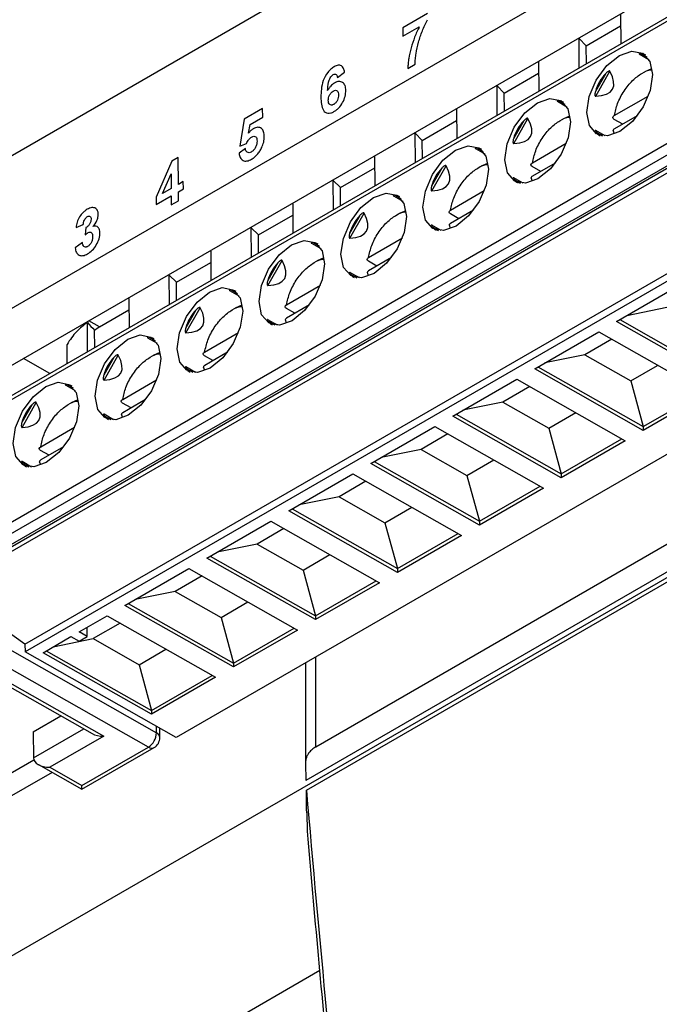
# Model space of a CAD drawing. Header units: millimetres. Extents: x -155 to 1130, y -373 to 1265.
# Tile 37 of 198: x 869 to 897, y -132 to -90. Entities that reach past the tile are written whole.
import ezdxf

# ---------------------------------------------------------------- set-up
doc = ezdxf.new("R2010")
doc.units = ezdxf.units.MM

msp = doc.modelspace()

# ---------------------------------------------------------------- linework, layer by layer
at = {"color": 7, "linetype": 'Continuous', "lineweight": 25}
for p, q in [((978.864, -66.253), (863.277, -132.98)), ((919.511, -65.989), (864.077, -97.991)), ((864.797, -106.614), (909.48, -80.819)), ((909.499, -82.114), (864.842, -107.894)), ((940.656, -86.865), (881.694, -120.903)), ((942.151, -87.198), (881.271, -122.343)), ((881.293, -122.767), (942.347, -87.521)), ((893.104, -87.824), (889.568, -89.865)), ((865.564, -113.996), (910.233, -88.209)), ((865.981, -113.949), (910.375, -88.321)), ((886.516, -89.253), (885.447, -89.87)), ((894.842, -89.302), (894.851, -90.57)), ((869.149, -116.467), (915.04, -89.975)), ((885.447, -89.87), (885.45, -90.234)), ((885.45, -90.234), (886.163, -89.823)), ((889.568, -89.865), (886.03, -91.907)), ((893.364, -90.645), (894.845, -89.79)), ((915.043, -90.303), (869.152, -116.795)), ((893.054, -90.334), (893.364, -90.645)), ((893.063, -91.602), (893.054, -90.334)), ((893.37, -91.425), (893.364, -90.645)), ((895.655, -90.999), (896.06, -91.233)), ((885.671, -91.62), (885.985, -91.439)), ((891.306, -91.343), (891.316, -92.611)), ((893.772, -92.823), (894.388, -91.744)), ((895.911, -91.751), (896.197, -91.624)), ((886.03, -91.907), (882.497, -93.947)), ((882.628, -92.01), (882.942, -91.789)), ((889.829, -92.686), (891.31, -91.831)), ((894.204, -91.843), (893.763, -92.615)), ((889.518, -92.375), (889.829, -92.686)), ((889.528, -93.643), (889.518, -92.375)), ((889.835, -93.466), (889.829, -92.686)), ((892.119, -93.04), (892.524, -93.274)), ((894.577, -93.657), (896.038, -92.814)), ((879.403, -93.359), (878.607, -93.819)), ((879.406, -93.724), (879.403, -93.359)), ((887.771, -93.384), (887.78, -94.652)), ((878.607, -93.819), (878.426, -94.976)), ((878.861, -94.038), (879.406, -93.724)), ((886.293, -94.727), (887.774, -93.872)), ((890.668, -93.884), (890.228, -94.656)), ((890.236, -94.864), (890.852, -93.785)), ((892.376, -93.792), (892.661, -93.665)), ((894.937, -94.026), (894.575, -93.82)), ((895.565, -93.663), (894.582, -94.231)), ((921.566, -94.002), (875.674, -120.495)), ((878.8, -94.413), (878.861, -94.038)), ((882.497, -93.947), (878.961, -95.988)), ((894.182, -94.537), (893.772, -94.3)), ((894.516, -94.29), (894.567, -94.432)), ((885.983, -94.416), (886.293, -94.727)), ((885.992, -95.684), (885.983, -94.416)), ((886.299, -95.507), (886.293, -94.727)), ((878.658, -95.083), (878.386, -95.281)), ((878.426, -94.976), (878.701, -94.863)), ((888.583, -95.081), (888.989, -95.315)), ((891.042, -95.698), (892.502, -94.855)), ((875.763, -95.461), (875.49, -95.618)), ((875.771, -96.627), (875.763, -95.461)), ((884.235, -95.425), (884.245, -96.693)), ((875.49, -95.618), (874.807, -97.185)), ((878.961, -95.988), (875.426, -98.029)), ((882.758, -96.768), (884.239, -95.913)), ((887.133, -95.925), (886.692, -96.697)), ((886.701, -96.905), (887.317, -95.826)), ((888.84, -95.833), (889.126, -95.706)), ((891.401, -96.067), (891.039, -95.861)), ((892.029, -95.704), (891.046, -96.272)), ((875.083, -97.024), (875.452, -96.177)), ((875.452, -96.177), (875.457, -96.809)), ((890.647, -96.578), (890.237, -96.341)), ((890.98, -96.331), (891.031, -96.473)), ((875.457, -96.809), (875.083, -97.024)), ((875.981, -96.506), (875.771, -96.627)), ((875.774, -96.943), (875.983, -96.822)), ((875.983, -96.822), (875.981, -96.506)), ((882.447, -96.457), (882.758, -96.768)), ((882.457, -97.725), (882.447, -96.457)), ((882.764, -97.548), (882.758, -96.768)), ((874.807, -97.185), (874.81, -97.5)), ((874.81, -97.5), (875.459, -97.125)), ((875.459, -97.125), (875.462, -97.513)), ((875.777, -97.332), (875.774, -96.943)), ((885.048, -97.122), (885.453, -97.356)), ((887.506, -97.739), (888.966, -96.896)), ((875.462, -97.513), (875.777, -97.332)), ((880.7, -97.466), (880.709, -98.734)), ((875.426, -98.029), (871.89, -100.07)), ((879.222, -98.809), (880.703, -97.954)), ((883.597, -97.966), (883.157, -98.738)), ((883.165, -98.946), (883.781, -97.867)), ((885.305, -97.874), (885.59, -97.747)), ((887.866, -98.108), (887.503, -97.902)), ((888.494, -97.745), (887.51, -98.313)), ((871.351, -98.49), (871.665, -98.363)), ((871.78, -98.492), (871.753, -98.803)), ((878.912, -98.498), (879.222, -98.809)), ((878.921, -99.766), (878.912, -98.498)), ((887.111, -98.619), (886.701, -98.382)), ((887.445, -98.372), (887.496, -98.514)), ((879.228, -99.589), (879.222, -98.809)), ((883.971, -99.78), (885.431, -98.937)), ((871.629, -99.14), (871.315, -99.367)), ((881.512, -99.163), (881.918, -99.397)), ((877.164, -99.507), (877.174, -100.775)), ((881.769, -99.916), (882.055, -99.788)), ((884.958, -99.786), (883.975, -100.354)), ((871.89, -100.07), (868.355, -102.111)), ((875.687, -100.85), (877.168, -99.995)), ((880.062, -100.007), (879.621, -100.779)), ((879.63, -100.987), (880.245, -99.908)), ((884.33, -100.149), (883.968, -99.943)), ((875.376, -100.539), (875.687, -100.85)), ((875.386, -101.807), (875.376, -100.539)), ((883.576, -100.66), (883.165, -100.423)), ((883.909, -100.413), (883.96, -100.556)), ((875.693, -101.63), (875.687, -100.85)), ((880.435, -101.821), (881.895, -100.978)), ((894.676, -102.546), (897.438, -100.951)), ((877.977, -101.204), (878.382, -101.438)), ((873.628, -101.548), (873.638, -102.816)), ((876.094, -103.028), (876.71, -101.949)), ((878.234, -101.957), (878.519, -101.829)), ((881.423, -101.827), (880.439, -102.395)), ((896.843, -101.94), (895.116, -102.292)), ((872.358, -102.771), (873.632, -102.036)), ((876.526, -102.048), (876.085, -102.82)), ((880.795, -102.19), (880.432, -101.984)), ((871.85, -103.848), (871.841, -102.592)), ((872.358, -102.771), (871.906, -102.51)), ((880.04, -102.701), (879.63, -102.464)), ((880.374, -102.454), (880.425, -102.597)), ((899.361, -105.203), (894.676, -102.546)), ((894.819, -102.463), (899.359, -105.039)), ((872.157, -103.671), (872.151, -102.918)), ((876.9, -103.862), (878.36, -103.019)), ((891.141, -104.587), (893.902, -102.992)), ((893.902, -102.992), (898.587, -105.649)), ((870.976, -104.353), (870.97, -103.531)), ((874.441, -103.245), (874.846, -103.479)), ((894.466, -103.312), (893.307, -103.981)), ((872.559, -105.069), (873.174, -103.99)), ((874.698, -103.998), (874.984, -103.87)), ((877.259, -104.231), (876.897, -104.025)), ((877.887, -103.868), (876.904, -104.436)), ((893.307, -103.981), (891.581, -104.333)), ((893.307, -103.981), (895.287, -105.104)), ((870.221, -104.789), (869.089, -104.136)), ((872.99, -104.089), (872.55, -104.861)), ((876.505, -104.742), (876.094, -104.505)), ((876.838, -104.495), (876.889, -104.638)), ((891.283, -104.504), (895.824, -107.08)), ((895.287, -105.104), (896.445, -104.435)), ((895.825, -107.244), (891.141, -104.587)), ((870.906, -105.286), (871.311, -105.52)), ((873.364, -105.903), (874.824, -105.06)), ((887.605, -106.628), (890.367, -105.033)), ((890.93, -105.353), (889.772, -106.022)), ((890.367, -105.033), (895.051, -107.69)), ((895.287, -105.104), (895.824, -107.08)), ((895.824, -107.08), (898.443, -105.568)), ((898.587, -105.649), (895.825, -107.244)), ((869.455, -106.13), (869.014, -106.902)), ((869.023, -107.11), (869.639, -106.031)), ((871.163, -106.039), (871.448, -105.911)), ((873.724, -106.272), (873.361, -106.066)), ((874.352, -105.909), (873.368, -106.477)), ((889.772, -106.022), (888.045, -106.374)), ((889.772, -106.022), (891.751, -107.145)), ((872.969, -106.783), (872.559, -106.546)), ((873.303, -106.536), (873.358, -106.691)), ((892.29, -109.285), (887.605, -106.628)), ((887.748, -106.545), (892.288, -109.121)), ((891.751, -107.145), (892.91, -106.476)), ((869.828, -107.944), (871.289, -107.101)), ((884.07, -108.669), (886.831, -107.074)), ((887.395, -107.394), (886.236, -108.063)), ((886.831, -107.074), (891.516, -109.731)), ((891.751, -107.145), (892.288, -109.121)), ((895.824, -107.08), (895.825, -107.244)), ((892.288, -109.121), (894.907, -107.609)), ((895.051, -107.69), (892.29, -109.285)), ((870.188, -108.313), (869.826, -108.107)), ((870.816, -107.95), (869.833, -108.518)), ((886.236, -108.063), (884.51, -108.415)), ((886.236, -108.063), (888.216, -109.186)), ((869.434, -108.824), (869.023, -108.587)), ((869.767, -108.577), (869.818, -108.72)), ((888.754, -111.326), (884.07, -108.669)), ((884.212, -108.586), (888.753, -111.162)), ((888.216, -109.186), (889.374, -108.517)), ((880.534, -110.71), (883.296, -109.116)), ((883.296, -109.116), (887.98, -111.773)), ((888.216, -109.186), (888.753, -111.162)), ((892.288, -109.121), (892.29, -109.285)), ((883.859, -109.435), (882.7, -110.104)), ((888.753, -111.162), (891.372, -109.65)), ((891.516, -109.731), (888.754, -111.326)), ((882.7, -110.104), (880.974, -110.456)), ((882.7, -110.104), (884.68, -111.227)), ((885.218, -113.367), (880.534, -110.71)), ((880.677, -110.627), (885.217, -113.203)), ((884.68, -111.227), (885.839, -110.558)), ((876.999, -112.751), (879.76, -111.157)), ((879.76, -111.157), (884.445, -113.814)), ((884.68, -111.227), (885.217, -113.203)), ((888.753, -111.162), (888.754, -111.326)), ((880.323, -111.476), (879.165, -112.145)), ((885.217, -113.203), (887.836, -111.691)), ((879.165, -112.145), (877.439, -112.497)), ((879.165, -112.145), (881.145, -113.268)), ((887.98, -111.773), (885.218, -113.367)), ((881.683, -115.408), (876.999, -112.751)), ((877.141, -112.668), (881.682, -115.244)), ((881.145, -113.268), (882.303, -112.599)), ((873.463, -114.792), (876.225, -113.198)), ((876.225, -113.198), (880.909, -115.855)), ((881.145, -113.268), (881.682, -115.244)), ((885.217, -113.203), (885.218, -113.367)), ((876.788, -113.517), (875.629, -114.186)), ((881.682, -115.244), (884.301, -113.732)), ((884.445, -113.814), (881.683, -115.408)), ((869.149, -116.467), (865.982, -114.222)), ((875.629, -114.186), (873.903, -114.538)), ((875.629, -114.186), (877.609, -115.309)), ((877.609, -115.309), (878.768, -114.64)), ((878.147, -117.449), (873.463, -114.792)), ((873.606, -114.709), (878.146, -117.285)), ((871.485, -115.934), (872.689, -115.239)), ((873.252, -115.558), (872.094, -116.227)), ((872.689, -115.239), (877.374, -117.896)), ((877.609, -115.309), (878.146, -117.285)), ((881.682, -115.244), (881.683, -115.408)), ((871.839, -116.134), (871.485, -115.934)), ((871.836, -115.733), (871.831, -115.734)), ((871.839, -116.134), (871.836, -115.733)), ((878.146, -117.285), (880.765, -115.773)), ((880.909, -115.855), (878.147, -117.449)), ((867.328, -116.04), (874.823, -120.292)), ((869.928, -116.833), (871.132, -116.138)), ((870.368, -116.579), (872.094, -116.227)), ((871.132, -116.138), (871.485, -116.338)), ((871.485, -116.338), (871.839, -116.134)), ((872.094, -116.227), (874.074, -117.35)), ((874.472, -120.906), (866.977, -116.654)), ((869.149, -116.467), (869.152, -116.795)), ((875.674, -120.495), (869.152, -116.795)), ((874.612, -119.49), (869.928, -116.833)), ((870.07, -116.751), (874.611, -119.326)), ((874.074, -117.35), (875.232, -116.681)), ((867.029, -117.478), (872.047, -120.324)), ((867.03, -117.312), (872.546, -120.44)), ((874.074, -117.35), (874.611, -119.326)), ((878.146, -117.285), (878.147, -117.449)), ((881.254, -117.274), (881.255, -121.589)), ((874.611, -119.326), (877.23, -117.814)), ((877.374, -117.896), (874.612, -119.49)), ((874.611, -119.326), (874.612, -119.49)), ((869.508, -120.249), (870.701, -119.56)), ((874.969, -120.492), (874.966, -120.093)), ((869.508, -120.249), (869.516, -121.372)), ((872.546, -120.44), (870.226, -121.779)), ((871.604, -122.727), (874.719, -120.929)), ((871.605, -122.561), (874.472, -120.906)), ((866.752, -123.058), (869.531, -121.454)), ((869.728, -121.663), (871.604, -122.727)), ((870.226, -121.779), (871.605, -122.561)), ((881.255, -121.597), (881.271, -122.343)), ((881.303, -123.75), (881.32, -124.541)), ((872.473, -135.969), (881.868, -130.528))]:
    msp.add_line(p, q, dxfattribs=at)
at = {"color": 8, "linetype": 'Continuous', "lineweight": 25}
for p, q in [((909.502, -82.285), (864.739, -108.126)), ((864.778, -113.375), (909.581, -87.511)), ((864.992, -113.741), (909.803, -87.872)), ((910.16, -88.152), (865.416, -113.982)), ((895.993, -91.138), (895.709, -90.974)), ((892.458, -93.179), (892.174, -93.015)), ((893.776, -94.361), (894.067, -94.529)), ((888.922, -95.22), (888.638, -95.056)), ((890.241, -96.402), (890.531, -96.57)), ((885.387, -97.261), (885.103, -97.097)), ((886.705, -98.443), (886.996, -98.611)), ((881.851, -99.302), (881.567, -99.138)), ((883.17, -100.484), (883.46, -100.652)), ((878.316, -101.343), (878.032, -101.179)), ((879.634, -102.525), (879.924, -102.693)), ((874.78, -103.384), (874.496, -103.22)), ((876.099, -104.566), (876.389, -104.734)), ((871.244, -105.425), (870.961, -105.261)), ((872.563, -106.607), (872.853, -106.775)), ((869.028, -108.648), (869.318, -108.816)), ((881.694, -120.903), (881.693, -117.021)), ((869.516, -121.372), (871.687, -120.119)), ((874.823, -120.292), (874.821, -120.011)), ((870.318, -121.997), (867.781, -123.462))]:
    msp.add_line(p, q, dxfattribs=at)
at = {"color": 7, "linetype": 'Continuous', "lineweight": 25, "flags": 128}
for points in [[(896.219, -91.889), (896.116, -92.578), (895.814, -93.287), (895.358, -93.908), (894.817, -94.345), (894.275, -94.533), (893.814, -94.442), (893.503, -94.087), (893.391, -93.521), (893.494, -92.832), (893.796, -92.123), (894.252, -91.502), (894.793, -91.065), (895.335, -90.877), (895.796, -90.968), (896.107, -91.323), (896.219, -91.889)], [(892.684, -93.93), (892.581, -94.619), (892.278, -95.328), (891.822, -95.949), (891.282, -96.386), (890.74, -96.574), (890.278, -96.483), (889.968, -96.128), (889.855, -95.562), (889.958, -94.873), (890.261, -94.164), (890.717, -93.543), (891.257, -93.106), (891.799, -92.918), (892.261, -93.009), (892.571, -93.364), (892.684, -93.93)], [(889.148, -95.971), (889.045, -96.66), (888.743, -97.369), (888.287, -97.99), (887.746, -98.427), (887.204, -98.615), (886.743, -98.524), (886.432, -98.169), (886.32, -97.603), (886.423, -96.914), (886.725, -96.205), (887.181, -95.584), (887.722, -95.147), (888.264, -94.959), (888.725, -95.05), (889.036, -95.405), (889.148, -95.971)], [(885.613, -98.012), (885.51, -98.701), (885.207, -99.411), (884.751, -100.031), (884.211, -100.468), (883.669, -100.656), (883.207, -100.565), (882.897, -100.21), (882.784, -99.644), (882.887, -98.955), (883.19, -98.246), (883.646, -97.625), (884.186, -97.188), (884.728, -97), (885.19, -97.091), (885.5, -97.446), (885.613, -98.012)], [(882.077, -100.053), (881.974, -100.742), (881.672, -101.452), (881.216, -102.072), (880.675, -102.509), (880.133, -102.697), (879.672, -102.606), (879.361, -102.251), (879.249, -101.685), (879.352, -100.996), (879.654, -100.287), (880.11, -99.666), (880.651, -99.229), (881.193, -99.041), (881.654, -99.132), (881.965, -99.487), (882.077, -100.053)], [(878.542, -102.094), (878.439, -102.783), (878.136, -103.493), (877.68, -104.113), (877.14, -104.55), (876.598, -104.738), (876.136, -104.647), (875.826, -104.292), (875.713, -103.726), (875.816, -103.037), (876.119, -102.328), (876.575, -101.707), (877.115, -101.27), (877.657, -101.082), (878.119, -101.173), (878.429, -101.528), (878.542, -102.094)], [(875.006, -104.135), (874.903, -104.824), (874.601, -105.534), (874.144, -106.154), (873.604, -106.591), (873.062, -106.779), (872.601, -106.688), (872.29, -106.333), (872.178, -105.768), (872.281, -105.078), (872.583, -104.369), (873.039, -103.748), (873.58, -103.311), (874.122, -103.123), (874.583, -103.214), (874.894, -103.569), (875.006, -104.135)], [(871.471, -106.176), (871.368, -106.866), (871.065, -107.575), (870.609, -108.195), (870.069, -108.632), (869.527, -108.82), (869.065, -108.729), (868.754, -108.374), (868.642, -107.809), (868.745, -107.119), (869.048, -106.41), (869.504, -105.789), (870.044, -105.352), (870.586, -105.164), (871.048, -105.255), (871.358, -105.61), (871.471, -106.176)], [(881.303, -123.75), (881.301, -123.587), (881.297, -123.177), (881.293, -122.767)]]:
    msp.add_lwpolyline(points, dxfattribs=at)
at = {"color": 7, "linetype": 'Continuous', "lineweight": 25}
for centre, radius, start, end in [((874.061, -120.264), 0.763, 302.6691, 357.9069), ((874.469, -120.496), 0.5, 299.9973, 0.4311)]:
    msp.add_arc(centre, radius, start, end, dxfattribs=at)
at = {"color": 8, "linetype": 'Continuous', "lineweight": 25}
for centre, radius, start, end in [((874.722, -120.519), 0.248, 6.1759, 66.1517), ((874.616, -120.702), 0.249, 234.8564, 294.5046)]:
    msp.add_arc(centre, radius, start, end, dxfattribs=at)
at = {"color": 7, "linetype": 'Continuous', "lineweight": 25}
for centre, major_axis, ratio, start_param, end_param in [((895.763, -93.248), (-0.111, 2.275), 0.447249, 6.006954, 6.226546), ((886.044, -87.736), (8.454, -4.783), 0.205891, 5.966629, 6.598222), ((895.763, -93.248), (1.809, -1.074), 0.950781, 2.933877, 3.382027), ((892.227, -95.289), (-0.111, 2.275), 0.447249, 6.006954, 6.226546), ((892.227, -95.289), (1.809, -1.074), 0.950781, 2.933877, 3.382027), ((882.509, -89.777), (8.454, -4.783), 0.205891, 5.966629, 6.598222), ((895.763, -93.248), (2.014, 1.068), 0.450004, 3.19213, 3.420689), ((888.692, -97.33), (-0.111, 2.275), 0.447249, 6.006954, 6.226546), ((888.692, -97.33), (1.809, -1.074), 0.950781, 2.933877, 3.382027), ((878.973, -91.818), (8.454, -4.783), 0.205891, 5.966629, 6.598222), ((892.227, -95.289), (2.014, 1.068), 0.450004, 3.19213, 3.420689), ((885.156, -99.371), (-0.111, 2.275), 0.447249, 6.006954, 6.226546), ((885.156, -99.371), (1.809, -1.074), 0.950781, 2.933877, 3.382027), ((875.438, -93.859), (8.454, -4.783), 0.205891, 5.966629, 6.598222), ((888.692, -97.33), (2.014, 1.068), 0.450004, 3.19213, 3.420689), ((881.621, -101.412), (-0.111, 2.275), 0.447249, 6.006954, 6.226546), ((881.621, -101.412), (1.809, -1.074), 0.950781, 2.933877, 3.382027), ((871.902, -95.9), (8.454, -4.783), 0.205891, 5.966629, 6.598222), ((885.156, -99.371), (2.014, 1.068), 0.450004, 3.19213, 3.420689), ((878.085, -103.453), (-0.111, 2.275), 0.447249, 6.006954, 6.226546), ((868.366, -97.941), (8.454, -4.783), 0.205891, 5.966629, 6.598222), ((878.085, -103.453), (1.809, -1.074), 0.950781, 2.933877, 3.382027), ((881.621, -101.412), (2.014, 1.068), 0.450004, 3.19213, 3.420689), ((874.55, -105.494), (-0.111, 2.275), 0.447249, 6.006954, 6.226546), ((864.831, -99.982), (8.454, -4.783), 0.205891, 5.966629, 6.598222), ((874.55, -105.494), (1.809, -1.074), 0.950781, 2.933877, 3.382027), ((878.085, -103.453), (2.014, 1.068), 0.450004, 3.19213, 3.420689), ((871.014, -107.535), (-0.111, 2.275), 0.447249, 6.006954, 6.226546), ((871.014, -107.535), (1.809, -1.074), 0.950781, 2.933877, 3.382027), ((861.295, -102.023), (8.454, -4.783), 0.205891, 5.966629, 6.598222), ((874.55, -105.494), (2.014, 1.068), 0.450004, 3.19213, 3.420689), ((871.014, -107.535), (2.014, 1.068), 0.450004, 3.19213, 3.420689), ((872.542, -120.03), (0.707, 0.003), 0.579895, 3.933636, 4.714551), ((870.223, -121.369), (0.707, 0.003), 0.579895, 3.143755, 4.714551), ((871.602, -122.151), (-0.002, 0.576), 0.003778, 3.143755, 3.920345)]:
    msp.add_ellipse(centre, major_axis=major_axis, ratio=ratio, start_param=start_param, end_param=end_param, dxfattribs=at)
for points, knots in [([(885.985, -91.439), (885.985, -91.365), (885.988, -91.289), (886.002, -91.135), (886.012, -91.057), (886.05, -90.818), (886.084, -90.656), (886.175, -90.329), (886.23, -90.166), (886.357, -89.841), (886.429, -89.677), (886.518, -89.52)], [0, 0, 0, 0, 0.125, 0.125, 0.25, 0.25, 0.5, 0.5, 0.75, 0.75, 1, 1, 1, 1]), ([(886.163, -89.823), (886.089, -89.973), (886.021, -90.124), (885.903, -90.432), (885.853, -90.585), (885.768, -90.892), (885.734, -91.042), (885.698, -91.263), (885.689, -91.336), (885.675, -91.479), (885.672, -91.55), (885.671, -91.62)], [0, 0, 0, 0, 0.25, 0.25, 0.5, 0.5, 0.75, 0.75, 0.875, 0.875, 1, 1, 1, 1]), ([(895.709, -90.974), (895.698, -90.973), (895.676, -90.972), (895.653, -90.976), (895.643, -90.983), (895.642, -90.988), (895.647, -90.994), (895.651, -90.997), (895.654, -90.999), (895.655, -90.999)], [0, 0, 0, 0, 0.315028, 0.619099, 0.765976, 0.879281, 0.940789, 0.992689, 1, 1, 1, 1]), ([(882.49, -91.553), (882.441, -91.582), (882.393, -91.614), (882.301, -91.696), (882.255, -91.743), (882.133, -91.9), (882.065, -92.024), (881.975, -92.274), (881.951, -92.397), (881.922, -92.634), (881.919, -92.748), (881.919, -92.86)], [0, 0, 0, 0, 0.125, 0.125, 0.25, 0.25, 0.5, 0.5, 0.75, 0.75, 1, 1, 1, 1]), ([(882.942, -91.789), (882.932, -91.729), (882.918, -91.673), (882.873, -91.577), (882.842, -91.538), (882.76, -91.49), (882.712, -91.481), (882.604, -91.496), (882.547, -91.521), (882.49, -91.553)], [0, 0, 0, 0, 0.25, 0.25, 0.5, 0.5, 0.75, 0.75, 1, 1, 1, 1]), ([(894.388, -91.744), (894.384, -91.738), (894.377, -91.733), (894.359, -91.732), (894.349, -91.734), (894.322, -91.744), (894.305, -91.754), (894.258, -91.788), (894.23, -91.815), (894.204, -91.843)], [0, 0, 0, 0, 0.125, 0.125, 0.25, 0.25, 0.5, 0.5, 1, 1, 1, 1]), ([(894.577, -93.657), (894.616, -93.484), (894.697, -93.127), (894.981, -92.589), (895.352, -92.128), (895.759, -91.826), (896.054, -91.678), (896.182, -91.689), (896.192, -91.69)], [0, 0, 0, 0, 0.191833, 0.395431, 0.59903, 0.790863, 0.982696, 1, 1, 1, 1]), ([(882.208, -92.582), (882.214, -92.465), (882.221, -92.346), (882.263, -92.158), (882.285, -92.093), (882.338, -92.003), (882.358, -91.974), (882.403, -91.926), (882.427, -91.907), (882.452, -91.892)], [0, 0, 0, 0, 0.5, 0.5, 0.75, 0.75, 0.875, 0.875, 1, 1, 1, 1]), ([(882.452, -91.892), (882.476, -91.879), (882.499, -91.869), (882.543, -91.865), (882.563, -91.871), (882.594, -91.896), (882.605, -91.915), (882.621, -91.959), (882.624, -91.984), (882.628, -92.01)], [0, 0, 0, 0, 0.25, 0.25, 0.5, 0.5, 0.75, 0.75, 1, 1, 1, 1]), ([(882.99, -92.571), (882.988, -92.496), (882.98, -92.425), (882.936, -92.307), (882.901, -92.26), (882.81, -92.2), (882.757, -92.183), (882.665, -92.19), (882.634, -92.196), (882.569, -92.218), (882.536, -92.235), (882.502, -92.253)], [0, 0, 0, 0, 0.25, 0.25, 0.5, 0.5, 0.75, 0.75, 0.875, 0.875, 1, 1, 1, 1]), ([(882.502, -92.253), (882.474, -92.27), (882.446, -92.289), (882.391, -92.334), (882.365, -92.359), (882.314, -92.416), (882.29, -92.447), (882.247, -92.513), (882.227, -92.547), (882.208, -92.582)], [0, 0, 0, 0, 0.25, 0.25, 0.5, 0.5, 0.75, 0.75, 1, 1, 1, 1]), ([(882.235, -92.998), (882.236, -92.963), (882.238, -92.927), (882.255, -92.849), (882.269, -92.809), (882.31, -92.734), (882.336, -92.699), (882.391, -92.64), (882.422, -92.619), (882.452, -92.6)], [0, 0, 0, 0, 0.25, 0.25, 0.5, 0.5, 0.75, 0.75, 1, 1, 1, 1]), ([(882.452, -92.6), (882.484, -92.583), (882.516, -92.569), (882.575, -92.565), (882.602, -92.572), (882.643, -92.606), (882.657, -92.634), (882.672, -92.698), (882.675, -92.734), (882.676, -92.771)], [0, 0, 0, 0, 0.25, 0.25, 0.5, 0.5, 0.75, 0.75, 1, 1, 1, 1]), ([(882.481, -93.486), (882.515, -93.465), (882.55, -93.443), (882.618, -93.39), (882.652, -93.36), (882.749, -93.26), (882.807, -93.18), (882.902, -93.009), (882.938, -92.917), (882.971, -92.783), (882.979, -92.739), (882.988, -92.653), (882.989, -92.612), (882.99, -92.571)], [0, 0, 0, 0, 0.125, 0.125, 0.25, 0.25, 0.5, 0.5, 0.75, 0.75, 0.875, 0.875, 1, 1, 1, 1]), ([(893.763, -92.615), (893.757, -92.637), (893.751, -92.659), (893.747, -92.681), (893.743, -92.703), (893.74, -92.725), (893.739, -92.747), (893.739, -92.757), (893.739, -92.768), (893.741, -92.778), (893.742, -92.786), (893.743, -92.794), (893.746, -92.802), (893.748, -92.806), (893.75, -92.809), (893.752, -92.813), (893.754, -92.815), (893.756, -92.818), (893.759, -92.82), (893.761, -92.821), (893.764, -92.822), (893.767, -92.823), (893.769, -92.823), (893.77, -92.823), (893.772, -92.823)], [0, 0, 0, 0, 0.0000683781, 0.0000683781, 0.0000683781, 0.0001344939, 0.0001344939, 0.0001344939, 0.0001663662, 0.0001663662, 0.0001663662, 0.0001910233, 0.0001910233, 0.0001910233, 0.000204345, 0.000204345, 0.000204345, 0.0002156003, 0.0002156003, 0.0002156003, 0.0002269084, 0.0002269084, 0.0002269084, 0.0002330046, 0.0002330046, 0.0002330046, 0.0002330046]), ([(881.919, -92.86), (881.92, -92.967), (881.926, -93.072), (881.956, -93.267), (881.981, -93.36), (882.069, -93.501), (882.135, -93.545), (882.254, -93.561), (882.297, -93.558), (882.387, -93.534), (882.434, -93.512), (882.481, -93.486)], [0, 0, 0, 0, 0.25, 0.25, 0.5, 0.5, 0.75, 0.75, 0.875, 0.875, 1, 1, 1, 1]), ([(882.472, -93.174), (882.455, -93.183), (882.439, -93.191), (882.407, -93.202), (882.391, -93.204), (882.345, -93.204), (882.318, -93.196), (882.274, -93.163), (882.258, -93.137), (882.24, -93.073), (882.236, -93.037), (882.235, -92.998)], [0, 0, 0, 0, 0.125, 0.125, 0.25, 0.25, 0.5, 0.5, 0.75, 0.75, 1, 1, 1, 1]), ([(882.676, -92.771), (882.675, -92.807), (882.674, -92.843), (882.661, -92.919), (882.65, -92.959), (882.613, -93.036), (882.588, -93.072), (882.533, -93.132), (882.502, -93.155), (882.472, -93.174)], [0, 0, 0, 0, 0.25, 0.25, 0.5, 0.5, 0.75, 0.75, 1, 1, 1, 1]), ([(892.174, -93.015), (892.162, -93.014), (892.14, -93.013), (892.118, -93.017), (892.108, -93.024), (892.107, -93.029), (892.111, -93.035), (892.115, -93.038), (892.119, -93.04), (892.119, -93.04)], [0, 0, 0, 0, 0.315028, 0.619099, 0.765976, 0.879281, 0.940789, 0.992689, 1, 1, 1, 1]), ([(890.852, -93.785), (890.848, -93.779), (890.841, -93.774), (890.823, -93.773), (890.814, -93.775), (890.787, -93.785), (890.77, -93.795), (890.723, -93.829), (890.695, -93.856), (890.668, -93.884)], [0, 0, 0, 0, 0.125, 0.125, 0.25, 0.25, 0.5, 0.5, 1, 1, 1, 1]), ([(891.042, -95.698), (891.081, -95.525), (891.161, -95.168), (891.445, -94.63), (891.816, -94.169), (892.223, -93.867), (892.519, -93.719), (892.646, -93.73), (892.657, -93.731)], [0, 0, 0, 0, 0.191833, 0.395431, 0.59903, 0.790863, 0.982696, 1, 1, 1, 1]), ([(894.575, -93.82), (894.537, -93.799), (894.516, -93.769), (894.517, -93.709), (894.54, -93.679), (894.577, -93.657)], [0, 0, 0, 0, 0.5, 0.5, 1, 1, 1, 1]), ([(879.001, -94.226), (878.965, -94.248), (878.93, -94.274), (878.862, -94.338), (878.83, -94.375), (878.8, -94.413)], [0, 0, 0, 0, 0.5, 0.5, 1, 1, 1, 1]), ([(879.475, -94.569), (879.474, -94.531), (879.472, -94.494), (879.463, -94.424), (879.456, -94.391), (879.426, -94.299), (879.393, -94.249), (879.307, -94.181), (879.254, -94.162), (879.164, -94.164), (879.132, -94.17), (879.068, -94.191), (879.034, -94.207), (879.001, -94.226)], [0, 0, 0, 0, 0.125, 0.125, 0.25, 0.25, 0.5, 0.5, 0.75, 0.75, 0.875, 0.875, 1, 1, 1, 1]), ([(893.783, -94.308), (893.775, -94.302), (893.768, -94.297), (893.758, -94.295), (893.755, -94.296), (893.75, -94.301), (893.75, -94.307), (893.756, -94.328), (893.765, -94.345), (893.776, -94.361)], [0, 0, 0, 0, 0.125, 0.125, 0.25, 0.25, 0.5, 0.5, 1, 1, 1, 1]), ([(894.582, -94.231), (894.567, -94.241), (894.538, -94.262), (894.519, -94.295), (894.523, -94.314), (894.524, -94.32)], [0, 0, 0, 0, 0.405911, 0.811991, 1, 1, 1, 1]), ([(878.701, -94.863), (878.73, -94.806), (878.762, -94.749), (878.819, -94.676), (878.84, -94.654), (878.883, -94.614), (878.906, -94.599), (878.928, -94.585)], [0, 0, 0, 0, 0.5, 0.5, 0.75, 0.75, 1, 1, 1, 1]), ([(878.928, -94.585), (878.962, -94.566), (878.995, -94.552), (879.056, -94.548), (879.084, -94.555), (879.127, -94.59), (879.14, -94.618), (879.158, -94.683), (879.16, -94.72), (879.161, -94.759)], [0, 0, 0, 0, 0.25, 0.25, 0.5, 0.5, 0.75, 0.75, 1, 1, 1, 1]), ([(879.362, -95.042), (879.398, -94.961), (879.429, -94.879), (879.458, -94.76), (879.464, -94.721), (879.473, -94.643), (879.475, -94.606), (879.475, -94.569)], [0, 0, 0, 0, 0.5, 0.5, 0.75, 0.75, 1, 1, 1, 1]), ([(890.228, -94.656), (890.221, -94.678), (890.216, -94.7), (890.211, -94.722), (890.207, -94.744), (890.204, -94.766), (890.204, -94.788), (890.203, -94.798), (890.204, -94.809), (890.205, -94.819), (890.206, -94.827), (890.208, -94.835), (890.211, -94.843), (890.212, -94.847), (890.214, -94.851), (890.216, -94.854), (890.218, -94.856), (890.221, -94.859), (890.223, -94.861), (890.226, -94.862), (890.229, -94.864), (890.232, -94.864), (890.233, -94.864), (890.235, -94.864), (890.236, -94.864)], [0, 0, 0, 0, 0.0000683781, 0.0000683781, 0.0000683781, 0.0001344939, 0.0001344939, 0.0001344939, 0.0001663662, 0.0001663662, 0.0001663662, 0.0001910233, 0.0001910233, 0.0001910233, 0.000204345, 0.000204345, 0.000204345, 0.0002156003, 0.0002156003, 0.0002156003, 0.0002269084, 0.0002269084, 0.0002269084, 0.0002330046, 0.0002330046, 0.0002330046, 0.0002330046]), ([(878.91, -95.23), (878.877, -95.247), (878.846, -95.26), (878.786, -95.263), (878.759, -95.256), (878.714, -95.227), (878.696, -95.205), (878.67, -95.15), (878.664, -95.117), (878.658, -95.083)], [0, 0, 0, 0, 0.25, 0.25, 0.5, 0.5, 0.75, 0.75, 1, 1, 1, 1]), ([(879.161, -94.759), (879.16, -94.801), (879.158, -94.843), (879.14, -94.934), (879.124, -94.982), (879.076, -95.071), (879.046, -95.112), (878.981, -95.182), (878.946, -95.209), (878.91, -95.23)], [0, 0, 0, 0, 0.25, 0.25, 0.5, 0.5, 0.75, 0.75, 1, 1, 1, 1]), ([(878.925, -95.539), (878.968, -95.513), (879.01, -95.486), (879.092, -95.42), (879.132, -95.381), (879.208, -95.296), (879.244, -95.249), (879.309, -95.148), (879.336, -95.095), (879.362, -95.042)], [0, 0, 0, 0, 0.25, 0.25, 0.5, 0.5, 0.75, 0.75, 1, 1, 1, 1]), ([(888.638, -95.056), (888.627, -95.055), (888.605, -95.054), (888.582, -95.058), (888.572, -95.065), (888.571, -95.07), (888.576, -95.076), (888.58, -95.079), (888.583, -95.081), (888.584, -95.081)], [0, 0, 0, 0, 0.315028, 0.619099, 0.765976, 0.879281, 0.940789, 0.992689, 1, 1, 1, 1]), ([(878.386, -95.281), (878.396, -95.353), (878.411, -95.419), (878.467, -95.527), (878.507, -95.57), (878.605, -95.621), (878.663, -95.628), (878.759, -95.611), (878.792, -95.602), (878.858, -95.575), (878.892, -95.557), (878.925, -95.539)], [0, 0, 0, 0, 0.25, 0.25, 0.5, 0.5, 0.75, 0.75, 0.875, 0.875, 1, 1, 1, 1]), ([(887.317, -95.826), (887.313, -95.82), (887.306, -95.815), (887.288, -95.814), (887.278, -95.816), (887.251, -95.826), (887.234, -95.836), (887.187, -95.87), (887.159, -95.897), (887.133, -95.925)], [0, 0, 0, 0, 0.125, 0.125, 0.25, 0.25, 0.5, 0.5, 1, 1, 1, 1]), ([(887.506, -97.739), (887.545, -97.566), (887.626, -97.209), (887.91, -96.671), (888.281, -96.21), (888.688, -95.908), (888.983, -95.76), (889.111, -95.771), (889.121, -95.772)], [0, 0, 0, 0, 0.191833, 0.395431, 0.59903, 0.790863, 0.982696, 1, 1, 1, 1]), ([(891.039, -95.861), (891.001, -95.84), (890.98, -95.81), (890.982, -95.75), (891.004, -95.72), (891.042, -95.698)], [0, 0, 0, 0, 0.5, 0.5, 1, 1, 1, 1]), ([(890.248, -96.349), (890.24, -96.343), (890.232, -96.338), (890.222, -96.336), (890.219, -96.337), (890.214, -96.342), (890.215, -96.348), (890.22, -96.369), (890.23, -96.386), (890.241, -96.402)], [0, 0, 0, 0, 0.125, 0.125, 0.25, 0.25, 0.5, 0.5, 1, 1, 1, 1]), ([(891.046, -96.272), (891.031, -96.282), (891.002, -96.303), (890.984, -96.336), (890.988, -96.355), (890.989, -96.361)], [0, 0, 0, 0, 0.405911, 0.811991, 1, 1, 1, 1]), ([(886.692, -96.697), (886.686, -96.719), (886.68, -96.741), (886.676, -96.763), (886.672, -96.785), (886.669, -96.807), (886.668, -96.829), (886.668, -96.839), (886.668, -96.85), (886.669, -96.86), (886.671, -96.868), (886.672, -96.876), (886.675, -96.884), (886.677, -96.888), (886.678, -96.892), (886.681, -96.895), (886.683, -96.898), (886.685, -96.9), (886.688, -96.902), (886.69, -96.903), (886.693, -96.905), (886.696, -96.905), (886.698, -96.905), (886.699, -96.905), (886.701, -96.905)], [0, 0, 0, 0, 0.0000683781, 0.0000683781, 0.0000683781, 0.0001344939, 0.0001344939, 0.0001344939, 0.0001663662, 0.0001663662, 0.0001663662, 0.0001910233, 0.0001910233, 0.0001910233, 0.000204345, 0.000204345, 0.000204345, 0.0002156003, 0.0002156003, 0.0002156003, 0.0002269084, 0.0002269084, 0.0002269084, 0.0002330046, 0.0002330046, 0.0002330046, 0.0002330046]), ([(885.103, -97.097), (885.091, -97.096), (885.069, -97.095), (885.047, -97.099), (885.037, -97.106), (885.036, -97.111), (885.04, -97.117), (885.044, -97.12), (885.048, -97.122), (885.048, -97.122)], [0, 0, 0, 0, 0.315028, 0.619099, 0.765976, 0.879281, 0.940789, 0.992689, 1, 1, 1, 1]), ([(871.838, -97.702), (871.808, -97.72), (871.777, -97.739), (871.718, -97.783), (871.689, -97.808), (871.604, -97.891), (871.55, -97.956), (871.458, -98.102), (871.425, -98.181), (871.377, -98.337), (871.363, -98.414), (871.351, -98.49)], [0, 0, 0, 0, 0.125, 0.125, 0.25, 0.25, 0.5, 0.5, 0.75, 0.75, 1, 1, 1, 1]), ([(872.2, -97.664), (872.176, -97.65), (872.151, -97.638), (872.096, -97.625), (872.066, -97.624), (872.004, -97.632), (871.971, -97.641), (871.905, -97.666), (871.871, -97.683), (871.838, -97.702)], [0, 0, 0, 0, 0.25, 0.25, 0.5, 0.5, 0.75, 0.75, 1, 1, 1, 1]), ([(872.314, -97.915), (872.313, -97.886), (872.312, -97.858), (872.301, -97.806), (872.294, -97.782), (872.264, -97.719), (872.234, -97.688), (872.2, -97.664)], [0, 0, 0, 0, 0.25, 0.25, 0.5, 0.5, 1, 1, 1, 1]), ([(871.665, -98.363), (871.668, -98.332), (871.672, -98.301), (871.686, -98.237), (871.697, -98.203), (871.728, -98.138), (871.747, -98.106), (871.781, -98.066), (871.793, -98.053), (871.817, -98.033), (871.83, -98.024), (871.843, -98.016)], [0, 0, 0, 0, 0.25, 0.25, 0.5, 0.5, 0.75, 0.75, 0.875, 0.875, 1, 1, 1, 1]), ([(872, -98.128), (871.999, -98.162), (871.997, -98.196), (871.977, -98.27), (871.961, -98.308), (871.919, -98.377), (871.893, -98.408), (871.838, -98.457), (871.809, -98.476), (871.78, -98.492)], [0, 0, 0, 0, 0.25, 0.25, 0.5, 0.5, 0.75, 0.75, 1, 1, 1, 1]), ([(871.843, -98.016), (871.865, -98.005), (871.886, -97.995), (871.927, -97.991), (871.945, -97.997), (871.974, -98.019), (871.985, -98.037), (871.998, -98.078), (871.999, -98.103), (872, -98.128)], [0, 0, 0, 0, 0.25, 0.25, 0.5, 0.5, 0.75, 0.75, 1, 1, 1, 1]), ([(872.082, -98.449), (872.145, -98.37), (872.206, -98.285), (872.271, -98.145), (872.287, -98.097), (872.31, -98.003), (872.313, -97.959), (872.314, -97.915)], [0, 0, 0, 0, 0.5, 0.5, 0.75, 0.75, 1, 1, 1, 1]), ([(883.781, -97.867), (883.777, -97.861), (883.77, -97.856), (883.752, -97.855), (883.743, -97.857), (883.716, -97.867), (883.699, -97.878), (883.651, -97.911), (883.623, -97.938), (883.597, -97.966)], [0, 0, 0, 0, 0.125, 0.125, 0.25, 0.25, 0.5, 0.5, 1, 1, 1, 1]), ([(883.971, -99.78), (884.01, -99.607), (884.09, -99.25), (884.374, -98.712), (884.745, -98.251), (885.152, -97.949), (885.448, -97.801), (885.575, -97.812), (885.586, -97.813)], [0, 0, 0, 0, 0.191833, 0.395431, 0.59903, 0.790863, 0.982696, 1, 1, 1, 1]), ([(887.503, -97.902), (887.466, -97.881), (887.445, -97.851), (887.446, -97.791), (887.468, -97.761), (887.506, -97.739)], [0, 0, 0, 0, 0.5, 0.5, 1, 1, 1, 1]), ([(872.384, -98.72), (872.382, -98.67), (872.377, -98.622), (872.351, -98.54), (872.33, -98.505), (872.276, -98.456), (872.243, -98.439), (872.167, -98.43), (872.125, -98.436), (872.082, -98.449)], [0, 0, 0, 0, 0.25, 0.25, 0.5, 0.5, 0.75, 0.75, 1, 1, 1, 1]), ([(886.712, -98.39), (886.704, -98.384), (886.697, -98.379), (886.687, -98.377), (886.684, -98.378), (886.679, -98.383), (886.679, -98.389), (886.685, -98.41), (886.694, -98.427), (886.705, -98.443)], [0, 0, 0, 0, 0.125, 0.125, 0.25, 0.25, 0.5, 0.5, 1, 1, 1, 1]), ([(887.51, -98.313), (887.496, -98.323), (887.467, -98.344), (887.448, -98.377), (887.452, -98.396), (887.453, -98.402)], [0, 0, 0, 0, 0.405911, 0.811991, 1, 1, 1, 1]), ([(871.753, -98.803), (871.763, -98.794), (871.773, -98.784), (871.783, -98.775), (871.794, -98.766), (871.804, -98.757), (871.814, -98.749), (871.835, -98.732), (871.856, -98.717), (871.877, -98.704)], [0, 0, 0, 0, 0.0000451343, 0.0000451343, 0.0000451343, 0.0000903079, 0.0000903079, 0.0000903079, 0.0001803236, 0.0001803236, 0.0001803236, 0.0001803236]), ([(871.848, -99.624), (871.917, -99.583), (871.986, -99.533), (872.116, -99.402), (872.174, -99.325), (872.275, -99.157), (872.317, -99.067), (872.358, -98.933), (872.368, -98.889), (872.381, -98.803), (872.383, -98.761), (872.384, -98.72)], [0, 0, 0, 0, 0.25, 0.25, 0.5, 0.5, 0.75, 0.75, 0.875, 0.875, 1, 1, 1, 1]), ([(872.069, -98.878), (872.069, -98.915), (872.066, -98.953), (872.05, -99.034), (872.036, -99.075), (871.997, -99.156), (871.973, -99.194), (871.916, -99.26), (871.884, -99.285), (871.852, -99.305)], [0, 0, 0, 0, 0.25, 0.25, 0.5, 0.5, 0.75, 0.75, 1, 1, 1, 1]), ([(871.877, -98.704), (871.906, -98.69), (871.935, -98.679), (871.985, -98.684), (872.006, -98.695), (872.04, -98.731), (872.052, -98.755), (872.066, -98.812), (872.068, -98.845), (872.069, -98.878)], [0, 0, 0, 0, 0.25, 0.25, 0.5, 0.5, 0.75, 0.75, 1, 1, 1, 1]), ([(883.157, -98.738), (883.15, -98.76), (883.145, -98.782), (883.14, -98.804), (883.136, -98.826), (883.133, -98.848), (883.133, -98.87), (883.132, -98.88), (883.133, -98.891), (883.134, -98.901), (883.135, -98.909), (883.137, -98.917), (883.139, -98.925), (883.141, -98.929), (883.143, -98.933), (883.145, -98.936), (883.147, -98.939), (883.15, -98.941), (883.152, -98.943), (883.155, -98.944), (883.158, -98.946), (883.161, -98.946), (883.162, -98.946), (883.164, -98.946), (883.165, -98.946)], [0, 0, 0, 0, 0.0000683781, 0.0000683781, 0.0000683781, 0.0001344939, 0.0001344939, 0.0001344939, 0.0001663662, 0.0001663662, 0.0001663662, 0.0001910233, 0.0001910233, 0.0001910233, 0.000204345, 0.000204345, 0.000204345, 0.0002156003, 0.0002156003, 0.0002156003, 0.0002269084, 0.0002269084, 0.0002269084, 0.0002330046, 0.0002330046, 0.0002330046, 0.0002330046]), ([(871.315, -99.367), (871.324, -99.438), (871.339, -99.505), (871.396, -99.613), (871.435, -99.652), (871.532, -99.702), (871.589, -99.71), (871.715, -99.69), (871.781, -99.662), (871.848, -99.624)], [0, 0, 0, 0, 0.25, 0.25, 0.5, 0.5, 0.75, 0.75, 1, 1, 1, 1]), ([(871.852, -99.305), (871.837, -99.313), (871.821, -99.321), (871.792, -99.33), (871.777, -99.332), (871.735, -99.332), (871.711, -99.322), (871.673, -99.288), (871.659, -99.262), (871.639, -99.206), (871.634, -99.174), (871.629, -99.14)], [0, 0, 0, 0, 0.125, 0.125, 0.25, 0.25, 0.5, 0.5, 0.75, 0.75, 1, 1, 1, 1]), ([(881.567, -99.138), (881.556, -99.137), (881.534, -99.136), (881.511, -99.14), (881.501, -99.147), (881.5, -99.152), (881.505, -99.158), (881.509, -99.161), (881.512, -99.163), (881.512, -99.163)], [0, 0, 0, 0, 0.315028, 0.619099, 0.765976, 0.879281, 0.940789, 0.992689, 1, 1, 1, 1]), ([(883.968, -99.943), (883.93, -99.922), (883.909, -99.892), (883.911, -99.832), (883.933, -99.802), (883.971, -99.78)], [0, 0, 0, 0, 0.5, 0.5, 1, 1, 1, 1]), ([(880.245, -99.908), (880.242, -99.902), (880.234, -99.897), (880.217, -99.896), (880.207, -99.898), (880.18, -99.908), (880.163, -99.919), (880.116, -99.952), (880.088, -99.979), (880.062, -100.007)], [0, 0, 0, 0, 0.125, 0.125, 0.25, 0.25, 0.5, 0.5, 1, 1, 1, 1]), ([(880.435, -101.821), (880.474, -101.648), (880.554, -101.291), (880.839, -100.753), (881.21, -100.292), (881.617, -99.99), (881.912, -99.842), (882.04, -99.853), (882.05, -99.854)], [0, 0, 0, 0, 0.191833, 0.395431, 0.59903, 0.790863, 0.982696, 1, 1, 1, 1]), ([(883.176, -100.431), (883.169, -100.425), (883.161, -100.42), (883.151, -100.418), (883.148, -100.419), (883.143, -100.424), (883.144, -100.43), (883.149, -100.451), (883.158, -100.468), (883.17, -100.484)], [0, 0, 0, 0, 0.125, 0.125, 0.25, 0.25, 0.5, 0.5, 1, 1, 1, 1]), ([(883.975, -100.354), (883.96, -100.364), (883.931, -100.385), (883.913, -100.418), (883.916, -100.437), (883.918, -100.443)], [0, 0, 0, 0, 0.405911, 0.811991, 1, 1, 1, 1]), ([(879.621, -100.779), (879.615, -100.801), (879.609, -100.823), (879.605, -100.845), (879.601, -100.867), (879.598, -100.889), (879.597, -100.911), (879.597, -100.921), (879.597, -100.932), (879.598, -100.942), (879.599, -100.95), (879.601, -100.959), (879.604, -100.966), (879.605, -100.97), (879.607, -100.974), (879.61, -100.977), (879.612, -100.98), (879.614, -100.982), (879.617, -100.984), (879.619, -100.985), (879.622, -100.987), (879.625, -100.987), (879.627, -100.987), (879.628, -100.987), (879.63, -100.987)], [0, 0, 0, 0, 0.0000683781, 0.0000683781, 0.0000683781, 0.0001344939, 0.0001344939, 0.0001344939, 0.0001663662, 0.0001663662, 0.0001663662, 0.0001910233, 0.0001910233, 0.0001910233, 0.000204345, 0.000204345, 0.000204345, 0.0002156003, 0.0002156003, 0.0002156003, 0.0002269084, 0.0002269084, 0.0002269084, 0.0002330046, 0.0002330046, 0.0002330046, 0.0002330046]), ([(878.032, -101.179), (878.02, -101.178), (877.998, -101.177), (877.976, -101.181), (877.966, -101.188), (877.965, -101.193), (877.969, -101.199), (877.973, -101.202), (877.976, -101.204), (877.977, -101.204)], [0, 0, 0, 0, 0.315028, 0.619099, 0.765976, 0.879281, 0.940789, 0.992689, 1, 1, 1, 1]), ([(876.71, -101.949), (876.706, -101.943), (876.699, -101.938), (876.681, -101.937), (876.672, -101.939), (876.644, -101.949), (876.628, -101.96), (876.58, -101.993), (876.552, -102.02), (876.526, -102.048)], [0, 0, 0, 0, 0.125, 0.125, 0.25, 0.25, 0.5, 0.5, 1, 1, 1, 1]), ([(876.9, -103.862), (876.939, -103.689), (877.019, -103.332), (877.303, -102.794), (877.674, -102.333), (878.081, -102.031), (878.376, -101.883), (878.504, -101.894), (878.515, -101.895)], [0, 0, 0, 0, 0.191833, 0.395431, 0.59903, 0.790863, 0.982696, 1, 1, 1, 1]), ([(880.432, -101.984), (880.395, -101.963), (880.374, -101.933), (880.375, -101.873), (880.397, -101.843), (880.435, -101.821)], [0, 0, 0, 0, 0.5, 0.5, 1, 1, 1, 1]), ([(871.841, -102.592), (871.68, -102.705), (871.521, -102.824), (871.297, -103.062), (871.225, -103.151), (871.091, -103.335), (871.029, -103.431), (870.97, -103.531)], [0, 0, 0, 0, 0.5, 0.5, 0.75, 0.75, 1, 1, 1, 1]), ([(879.641, -102.472), (879.633, -102.466), (879.626, -102.461), (879.616, -102.459), (879.613, -102.46), (879.608, -102.465), (879.608, -102.471), (879.614, -102.492), (879.623, -102.509), (879.634, -102.525)], [0, 0, 0, 0, 0.125, 0.125, 0.25, 0.25, 0.5, 0.5, 1, 1, 1, 1]), ([(880.439, -102.395), (880.425, -102.405), (880.396, -102.426), (880.377, -102.459), (880.381, -102.478), (880.382, -102.484)], [0, 0, 0, 0, 0.4059109, 0.8119909, 1, 1, 1, 1]), ([(874.496, -103.22), (874.485, -103.219), (874.463, -103.218), (874.44, -103.222), (874.43, -103.229), (874.429, -103.234), (874.433, -103.24), (874.438, -103.243), (874.441, -103.245), (874.441, -103.245)], [0, 0, 0, 0, 0.315028, 0.619099, 0.765976, 0.879281, 0.940789, 0.992689, 1, 1, 1, 1]), ([(876.085, -102.82), (876.079, -102.842), (876.074, -102.864), (876.069, -102.886), (876.065, -102.908), (876.062, -102.93), (876.062, -102.952), (876.061, -102.962), (876.062, -102.973), (876.063, -102.983), (876.064, -102.991), (876.066, -103), (876.068, -103.007), (876.07, -103.011), (876.072, -103.015), (876.074, -103.018), (876.076, -103.021), (876.079, -103.023), (876.081, -103.025), (876.084, -103.026), (876.087, -103.028), (876.089, -103.028), (876.091, -103.028), (876.093, -103.028), (876.094, -103.028)], [0, 0, 0, 0, 0.0000683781, 0.0000683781, 0.0000683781, 0.0001344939, 0.0001344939, 0.0001344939, 0.0001663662, 0.0001663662, 0.0001663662, 0.0001910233, 0.0001910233, 0.0001910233, 0.000204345, 0.000204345, 0.000204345, 0.0002156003, 0.0002156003, 0.0002156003, 0.0002269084, 0.0002269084, 0.0002269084, 0.0002330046, 0.0002330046, 0.0002330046, 0.0002330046]), ([(873.174, -103.99), (873.171, -103.984), (873.163, -103.979), (873.146, -103.978), (873.136, -103.98), (873.109, -103.99), (873.092, -104.001), (873.045, -104.034), (873.017, -104.061), (872.99, -104.089)], [0, 0, 0, 0, 0.125, 0.125, 0.25, 0.25, 0.5, 0.5, 1, 1, 1, 1]), ([(873.364, -105.903), (873.403, -105.73), (873.483, -105.373), (873.767, -104.835), (874.139, -104.374), (874.546, -104.072), (874.841, -103.924), (874.969, -103.935), (874.979, -103.936)], [0, 0, 0, 0, 0.191833, 0.395431, 0.59903, 0.790863, 0.982696, 1, 1, 1, 1]), ([(876.897, -104.025), (876.859, -104.004), (876.838, -103.974), (876.84, -103.914), (876.862, -103.884), (876.9, -103.862)], [0, 0, 0, 0, 0.5, 0.5, 1, 1, 1, 1]), ([(876.105, -104.513), (876.098, -104.507), (876.09, -104.502), (876.08, -104.5), (876.077, -104.501), (876.072, -104.506), (876.073, -104.512), (876.078, -104.533), (876.087, -104.55), (876.099, -104.566)], [0, 0, 0, 0, 0.125, 0.125, 0.25, 0.25, 0.5, 0.5, 1, 1, 1, 1]), ([(876.904, -104.436), (876.889, -104.446), (876.86, -104.467), (876.842, -104.5), (876.845, -104.519), (876.847, -104.525)], [0, 0, 0, 0, 0.405911, 0.811991, 1, 1, 1, 1]), ([(872.55, -104.861), (872.544, -104.883), (872.538, -104.905), (872.534, -104.927), (872.53, -104.949), (872.527, -104.971), (872.526, -104.993), (872.526, -105.003), (872.526, -105.014), (872.527, -105.024), (872.528, -105.032), (872.53, -105.041), (872.533, -105.048), (872.534, -105.052), (872.536, -105.056), (872.539, -105.059), (872.541, -105.062), (872.543, -105.064), (872.546, -105.066), (872.548, -105.067), (872.551, -105.069), (872.554, -105.069), (872.555, -105.069), (872.557, -105.069), (872.559, -105.069)], [0, 0, 0, 0, 0.0000683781, 0.0000683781, 0.0000683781, 0.0001344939, 0.0001344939, 0.0001344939, 0.0001663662, 0.0001663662, 0.0001663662, 0.0001910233, 0.0001910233, 0.0001910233, 0.000204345, 0.000204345, 0.000204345, 0.0002156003, 0.0002156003, 0.0002156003, 0.0002269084, 0.0002269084, 0.0002269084, 0.0002330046, 0.0002330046, 0.0002330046, 0.0002330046]), ([(870.961, -105.261), (870.949, -105.26), (870.927, -105.259), (870.905, -105.263), (870.895, -105.27), (870.894, -105.275), (870.898, -105.281), (870.902, -105.284), (870.905, -105.286), (870.906, -105.286)], [0, 0, 0, 0, 0.315028, 0.619099, 0.765976, 0.879281, 0.940789, 0.992689, 1, 1, 1, 1]), ([(869.639, -106.031), (869.635, -106.025), (869.628, -106.02), (869.61, -106.019), (869.601, -106.021), (869.573, -106.031), (869.557, -106.042), (869.509, -106.075), (869.481, -106.102), (869.455, -106.13)], [0, 0, 0, 0, 0.125, 0.125, 0.25, 0.25, 0.5, 0.5, 1, 1, 1, 1]), ([(869.828, -107.944), (869.867, -107.771), (869.948, -107.414), (870.232, -106.876), (870.603, -106.415), (871.01, -106.113), (871.305, -105.965), (871.433, -105.976), (871.444, -105.977)], [0, 0, 0, 0, 0.191833, 0.395431, 0.59903, 0.790863, 0.982696, 1, 1, 1, 1]), ([(873.361, -106.066), (873.324, -106.045), (873.303, -106.015), (873.304, -105.955), (873.326, -105.925), (873.364, -105.903)], [0, 0, 0, 0, 0.5, 0.5, 1, 1, 1, 1]), ([(872.57, -106.554), (872.562, -106.548), (872.555, -106.544), (872.544, -106.541), (872.542, -106.542), (872.537, -106.547), (872.537, -106.553), (872.543, -106.574), (872.552, -106.591), (872.563, -106.607)], [0, 0, 0, 0, 0.125, 0.125, 0.25, 0.25, 0.5, 0.5, 1, 1, 1, 1]), ([(873.368, -106.477), (873.354, -106.487), (873.325, -106.508), (873.306, -106.541), (873.31, -106.56), (873.311, -106.566)], [0, 0, 0, 0, 0.405911, 0.811991, 1, 1, 1, 1]), ([(869.014, -106.902), (869.008, -106.924), (869.002, -106.946), (868.998, -106.968), (868.994, -106.99), (868.991, -107.012), (868.99, -107.034), (868.99, -107.044), (868.99, -107.055), (868.992, -107.065), (868.993, -107.073), (868.995, -107.082), (868.997, -107.089), (868.999, -107.093), (869.001, -107.097), (869.003, -107.1), (869.005, -107.103), (869.007, -107.105), (869.01, -107.107), (869.013, -107.108), (869.015, -107.11), (869.018, -107.11), (869.02, -107.11), (869.022, -107.11), (869.023, -107.11)], [0, 0, 0, 0, 0.0000683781, 0.0000683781, 0.0000683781, 0.0001344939, 0.0001344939, 0.0001344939, 0.0001663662, 0.0001663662, 0.0001663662, 0.0001910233, 0.0001910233, 0.0001910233, 0.000204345, 0.000204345, 0.000204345, 0.0002156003, 0.0002156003, 0.0002156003, 0.0002269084, 0.0002269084, 0.0002269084, 0.0002330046, 0.0002330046, 0.0002330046, 0.0002330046]), ([(869.826, -108.107), (869.788, -108.086), (869.767, -108.056), (869.769, -107.996), (869.791, -107.966), (869.828, -107.944)], [0, 0, 0, 0, 0.5, 0.5, 1, 1, 1, 1]), ([(869.034, -108.595), (869.027, -108.589), (869.019, -108.585), (869.009, -108.582), (869.006, -108.583), (869.001, -108.588), (869.002, -108.594), (869.007, -108.615), (869.016, -108.632), (869.028, -108.648)], [0, 0, 0, 0, 0.125, 0.125, 0.25, 0.25, 0.5, 0.5, 1, 1, 1, 1]), ([(869.833, -108.518), (869.818, -108.529), (869.789, -108.549), (869.771, -108.582), (869.774, -108.601), (869.775, -108.607)], [0, 0, 0, 0, 0.405911, 0.811991, 1, 1, 1, 1]), ([(881.694, -120.903), (881.666, -120.92), (881.611, -120.954), (881.537, -121.011), (881.471, -121.072), (881.413, -121.138), (881.352, -121.224), (881.297, -121.331), (881.259, -121.461), (881.256, -121.551), (881.255, -121.597)], [0, 0, 0, 0, 0.10023, 0.199666, 0.298984, 0.398859, 0.499959, 0.667197, 0.832867, 1, 1, 1, 1]), ([(881.32, -124.541), (881.635, -128.107), (882.149, -133.922), (882.757, -139.775), (882.993, -142.04)], [0, 0, 0, 0, 0.6131456, 1, 1, 1, 1])]:
    msp.add_open_spline(points, degree=3, knots=knots, dxfattribs=at)
for points in [[(871.841, -102.592), (871.944, -102.7), (872.048, -102.809), (872.151, -102.918)], [(872.151, -102.918), (872.22, -102.868), (872.289, -102.819), (872.358, -102.771)], [(881.293, -122.767), (881.839, -129.17), (882.455, -135.602), (883.141, -142.061)]]:
    msp.add_open_spline(points, degree=3, dxfattribs=at)

doc.saveas('drawing.dxf')
